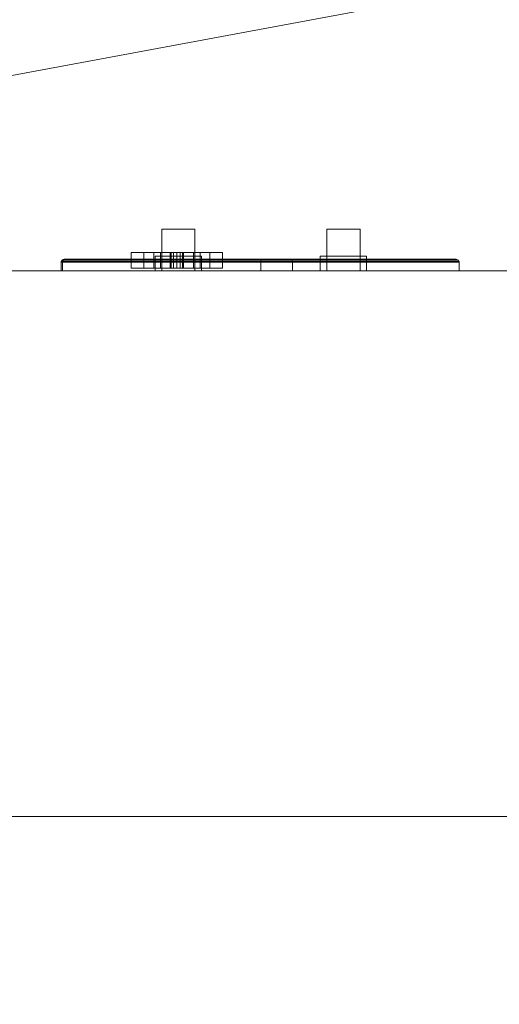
# Model space of a CAD drawing. Header units: inches. Extents: x -263 to 528, y -1 to 602.
# Tile 238 of 256: x -214.63 to -208.92, y 370.26 to 381.99. Entities that reach past the tile are written whole.
import ezdxf

# ---------------------------------------------------------------- set-up
doc = ezdxf.new("R2010")
doc.units = ezdxf.units.IN
doc.header["$MEASUREMENT"] = 0
for name, color, linetype in [('Twindo - Electrical', 7, 'Continuous'), ('Twindo - Fixtures', 7, 'Continuous'), ('Twindo - Slabs', 7, 'Continuous'), ('Twindo - Walls', 7, 'Continuous')]:
    doc.layers.add(name, color=color, linetype=linetype)

# ---------------------------------------------------------------- blocks, each defined once
blk = doc.blocks.new('Wall_16BC41D2-3560-4123-9DBF-53BCCBC1E479', base_point=(-249.5, 387))
at = {"layer": 'Twindo - Walls', "lineweight": 0}
mesh = blk.add_polyface(dxfattribs=at)
corners = [(-262.25, 387, 101), (-208.437, 387, 101), (-208.437, 387), (-192, 387), (-192, 387, -6), (-262.25, 387, -6), (-192, 382.5, 101), (-208.437, 382.5, 101), (-262.25, 372.5, 101), (-192, 372.5, 101), (-208.437, 382.5), (-192, 382.5), (-192, 372.5, -6), (-262.25, 372.5, -6)]
mesh.append_faces([[corners[k] for k in face] for face in [(10, 2, 1, 7), (10, 11, 3, 2), (13, 5, 4, 12), (5, 13, 8, 0), (10, 7, 6, 11), (8, 13, 12, 9)]], dxfattribs={"color": 254})
mesh.append_faces([[corners[k] for k in face] for face in [(4, 2, 3)]], dxfattribs={"vtx0": -1, "color": 254})
mesh.append_faces([[corners[k] for k in face] for face in [(5, 2, 4), (9, 7, 8), (4, 11, 12), (12, 11, 9)]], dxfattribs={"vtx0": -1, "vtx1": -1, "color": 254})
mesh.append_faces([[corners[k] for k in face] for face in [(7, 0, 8)]], dxfattribs={"vtx0": -1, "vtx2": -1, "color": 254})
mesh.append_faces([[corners[k] for k in face] for face in [(6, 7, 9)]], dxfattribs={"vtx1": -1, "color": 254})
mesh.append_faces([[corners[k] for k in face] for face in [(5, 0, 2)]], dxfattribs={"vtx1": -1, "vtx2": -1, "color": 254})
mesh.append_faces([[corners[k] for k in face] for face in [(0, 1, 2), (7, 1, 0), (11, 6, 9), (4, 3, 11)]], dxfattribs={"vtx2": -1, "color": 254})
blk = doc.blocks.new('Slab_D0BD3B49-249D-4DA8-80D4-D821BCE50D6B', base_point=(-249.5, 387))
at = {"layer": 'Twindo - Slabs', "lineweight": 0}
mesh = blk.add_polyface(dxfattribs=at)
corners = [(-192, 387), (-249.5, 387), (-249.5, 387, -6), (-192, 387, -6), (-89.75, 579.5), (-249.5, 579.5), (-192, 134.5), (-132, 134.5), (-132, 124.5), (10, 124.5), (10, 13.75), (161.5, 13.75), (161.5, 6.5), (252, 6.5), (252, 14), (415.5, 14), (415.5, 322.5), (222.5, 322.5), (222.5, 357.5), (-4, 357.5), (-4, 413), (101.5, 413), (101.5, 553.5), (-89.75, 553.5), (-249.5, 579.5, -6), (-192, 134.5, -6), (-89.75, 579.5, -6), (-89.75, 553.5, -6), (101.5, 553.5, -6), (101.5, 413, -6), (-4, 413, -6), (-4, 357.5, -6), (222.5, 357.5, -6), (222.5, 322.5, -6), (415.5, 322.5, -6), (415.5, 14, -6), (252, 14, -6), (252, 6.5, -6), (161.5, 6.5, -6), (161.5, 13.75, -6), (10, 13.75, -6), (10, 124.5, -6), (-132, 124.5, -6), (-132, 134.5, -6)]
mesh.append_faces([[corners[k] for k in face] for face in [(0, 1, 2, 3), (1, 5, 24, 2), (6, 0, 3, 25), (5, 4, 26, 24), (7, 6, 25, 43), (8, 7, 43, 42), (9, 8, 42, 41), (10, 9, 41, 40), (11, 10, 40, 39), (12, 11, 39, 38), (13, 12, 38, 37), (14, 13, 37, 36), (15, 14, 36, 35), (16, 15, 35, 34), (17, 16, 34, 33), (18, 17, 33, 32), (19, 18, 32, 31), (20, 19, 31, 30), (21, 20, 30, 29), (22, 21, 29, 28), (23, 22, 28, 27), (4, 23, 27, 26)]], dxfattribs={"color": 254})
mesh.append_faces([[corners[k] for k in face] for face in [(22, 20, 21), (16, 14, 15)]], dxfattribs={"vtx0": -1, "color": 254})
mesh.append_faces([[corners[k] for k in face] for face in [(28, 30, 27), (34, 36, 33)]], dxfattribs={"vtx0": -1, "vtx1": -1, "color": 254})
mesh.append_faces([[corners[k] for k in face] for face in [(4, 0, 7), (19, 23, 8), (19, 9, 11), (43, 3, 26), (42, 27, 31), (39, 41, 31)]], dxfattribs={"vtx0": -1, "vtx1": -1, "vtx2": -1, "color": 254})
mesh.append_faces([[corners[k] for k in face] for face in [(23, 7, 8), (19, 8, 9), (17, 11, 12), (17, 12, 13), (17, 13, 14), (3, 24, 26), (43, 26, 27), (39, 31, 32), (39, 32, 33)]], dxfattribs={"vtx0": -1, "vtx2": -1, "color": 254})
mesh.append_faces([[corners[k] for k in face] for face in [(29, 30, 28), (35, 36, 34)]], dxfattribs={"vtx1": -1, "color": 254})
mesh.append_faces([[corners[k] for k in face] for face in [(4, 5, 0), (23, 4, 7), (19, 20, 23), (22, 23, 20), (18, 19, 11), (17, 18, 11), (16, 17, 14), (42, 43, 27), (30, 31, 27), (41, 42, 31), (38, 39, 33), (37, 38, 33), (36, 37, 33)]], dxfattribs={"vtx1": -1, "vtx2": -1, "color": 254})
mesh.append_faces([[corners[k] for k in face] for face in [(5, 1, 0), (0, 6, 7), (9, 10, 11), (3, 2, 24), (43, 25, 3), (39, 40, 41)]], dxfattribs={"vtx2": -1, "color": 254})
blk = doc.blocks.new('Slab_C16FED3F-F51D-4887-95C2-45D370958F54', base_point=(-255.75, 595))
at = {"layer": 'Twindo - Slabs', "lineweight": 0}
mesh = blk.add_polyface(dxfattribs=at)
corners = [(95.5, 568, 128), (95.5, 570, 128), (-75.75, 570, 128), (-75.75, 595, 128), (-255.75, 595, 128), (-255.75, 379, 128), (-198, 379, 128), (-198, 134.5, 128), (-136, 134.5, 128), (-136, 110.5, 128), (6.5, 110.5, 128), (6.5, 6.5, 128), (315.5, 6.5, 128), (315.5, 8, 128), (378.5, 8, 128), (378.5, 6.5, 128), (523, 6.5, 128), (523, 132.25, 128), (421.5, 132.25, 128), (421.5, 333, 128), (239, 333, 128), (239, 391.501, 128), (240, 391.501, 128), (240, 457, 128), (237, 457, 128), (237, 568, 128), (201, 127.5, 128), (201, 128.125, 128), (244.5, 128.125, 128), (244.5, 127.5, 128), (244.5, 15, 128), (161.5, 15, 128), (161.5, 146.5, 128), (200.935, 146.5, 128), (200.997, 146.5, 128), (200.997, 128.5, 128), (95.5, 568, 101), (95.5, 570, 101), (-75.75, 570, 101), (-75.75, 595, 101), (-255.75, 595, 101), (-255.75, 379, 101), (-198, 379, 101), (-198, 134.5, 101), (-136, 134.5, 101), (-136, 110.5, 101), (6.5, 110.5, 101), (6.5, 6.5, 101), (315.5, 6.5, 101), (315.5, 8, 101), (378.5, 8, 101), (378.5, 6.5, 101), (523, 6.5, 101), (523, 132.25, 101), (421.5, 132.25, 101), (421.5, 333, 101), (239, 333, 101), (239, 391.501, 101), (240, 391.501, 101), (240, 457, 101), (237, 457, 101), (237, 568, 101), (201, 127.5, 120), (201, 128, 120), (201, 128.125, 120), (244.5, 128.125, 120), (244.5, 128, 120), (244.5, 127.5, 120), (244.5, 127.5, 101), (244.5, 15, 101), (161.5, 15, 101), (161.5, 146.5, 101), (200.935, 146.5, 101), (200.997, 146.5, 101), (200.997, 128.5, 114.5), (201, 127.5, 101)]
mesh.append_faces([[corners[k] for k in face] for face in [(36, 37, 1, 0), (37, 38, 2, 1), (38, 39, 3, 2), (39, 40, 4, 3), (40, 41, 5, 4), (41, 42, 6, 5), (42, 43, 7, 6), (43, 44, 8, 7), (44, 45, 9, 8), (45, 46, 10, 9), (46, 47, 11, 10), (47, 48, 12, 11), (48, 49, 13, 12), (49, 50, 14, 13), (50, 51, 15, 14), (51, 52, 16, 15), (52, 53, 17, 16), (53, 54, 18, 17), (54, 55, 19, 18), (55, 56, 20, 19), (56, 57, 21, 20), (57, 58, 22, 21), (58, 59, 23, 22), (59, 60, 24, 23), (60, 61, 25, 24), (61, 36, 0, 25), (28, 27, 64, 65), (69, 70, 31, 30), (70, 71, 32, 31), (33, 32, 71, 72), (33, 72, 73, 34), (34, 73, 74, 35), (62, 67, 66, 63), (65, 64, 63, 66), (67, 62, 75, 68), (72, 74, 73)]], dxfattribs={"color": 254})
mesh.append_faces([[corners[k] for k in face] for face in [(23, 21, 22), (27, 63, 64), (29, 66, 67), (29, 69, 30), (75, 74, 72), (52, 54, 53)]], dxfattribs={"vtx0": -1, "color": 254})
mesh.append_faces([[corners[k] for k in face] for face in [(16, 18, 15), (59, 57, 60)]], dxfattribs={"vtx0": -1, "vtx1": -1, "color": 254})
mesh.append_faces([[corners[k] for k in face] for face in [(3, 6, 8), (31, 0, 11), (0, 32, 34), (24, 34, 27), (20, 24, 27), (28, 30, 12), (20, 28, 13), (75, 26, 74), (44, 42, 39), (47, 36, 70), (75, 60, 56), (49, 68, 56)]], dxfattribs={"vtx0": -1, "vtx1": -1, "vtx2": -1, "color": 254})
mesh.append_faces([[corners[k] for k in face] for face in [(2, 8, 9), (2, 9, 10), (0, 10, 11), (20, 27, 28), (30, 11, 12), (28, 12, 13), (20, 13, 14), (18, 14, 15), (42, 40, 39), (44, 39, 38), (46, 38, 37), (46, 37, 36), (72, 36, 61), (75, 61, 60), (47, 70, 69), (49, 69, 68), (50, 56, 55), (50, 55, 54)]], dxfattribs={"vtx0": -1, "vtx2": -1, "color": 254})
mesh.append_faces([[corners[k] for k in face] for face in [(17, 18, 16), (58, 57, 59)]], dxfattribs={"vtx1": -1, "color": 254})
mesh.append_faces([[corners[k] for k in face] for face in [(3, 4, 6), (2, 3, 8), (1, 2, 10), (0, 1, 10), (31, 32, 0), (25, 0, 34), (24, 25, 34), (20, 21, 24), (23, 24, 21), (30, 31, 11), (19, 20, 14), (18, 19, 14), (45, 44, 38), (46, 45, 38), (47, 46, 36), (71, 70, 36), (72, 71, 36), (75, 72, 61), (57, 56, 60), (68, 75, 56), (48, 47, 69), (49, 48, 69), (50, 49, 56), (51, 50, 54), (52, 51, 54)]], dxfattribs={"vtx1": -1, "vtx2": -1, "color": 254})
mesh.append_faces([[corners[k] for k in face] for face in [(4, 5, 6), (6, 7, 8), (26, 35, 74), (42, 41, 40), (44, 43, 42)]], dxfattribs={"vtx2": -1, "color": 254})
mesh.append_faces([[corners[k] for k in face] for face in [(27, 26, 62, 63), (29, 28, 65, 66), (29, 67, 68, 69)]], dxfattribs={"vtx3": -1, "color": 254})
blk = doc.blocks.new('Slab_C344388F-6E50-4F51-87E6-74C99ED75FC3', base_point=(-255.75, 595))
at = {"layer": 'Twindo - Fixtures', "lineweight": 0}
mesh = blk.add_polyface(dxfattribs=at)
corners = [(-255.75, 595, 254), (-255.75, 595, 248), (-255.75, 379, 248), (-255.75, 379, 254), (-75.75, 595, 254), (-75.75, 595, 248), (-75.75, 379, 248), (-218.75, 416, 248), (-112.75, 416, 248), (-112.75, 558, 248), (-218.75, 558, 248), (-75.75, 379, 254), (-112.75, 558, 254), (-112.75, 416, 254), (-218.75, 416, 254), (-218.75, 558, 254)]
mesh.append_faces([[corners[k] for k in face] for face in [(0, 1, 2, 3), (4, 5, 1, 0), (3, 2, 6, 11), (11, 6, 5, 4), (13, 8, 7, 14), (12, 9, 8, 13), (15, 10, 9, 12), (14, 7, 10, 15)]], dxfattribs={"color": 254})
mesh.append_faces([[corners[k] for k in face] for face in [(6, 8, 5), (5, 9, 1), (4, 12, 11), (11, 13, 3)]], dxfattribs={"vtx0": -1, "vtx1": -1, "color": 254})
mesh.append_faces([[corners[k] for k in face] for face in [(10, 2, 1), (2, 7, 8), (5, 8, 9), (14, 0, 3), (0, 15, 12), (11, 12, 13)]], dxfattribs={"vtx0": -1, "vtx2": -1, "color": 254})
mesh.append_faces([[corners[k] for k in face] for face in [(10, 7, 2), (9, 10, 1), (6, 2, 8), (14, 15, 0), (13, 14, 3), (4, 0, 12)]], dxfattribs={"vtx1": -1, "vtx2": -1, "color": 254})
blk = doc.blocks.new('Object_CC68BBDB-9BFF-4665-A406-1F0A844B87FE')
at = {"layer": 'Twindo - Electrical', "lineweight": 0}
mesh = blk.add_polyface(dxfattribs=at)
corners = [(-213.149, 379.034, 138.317), (-213.299, 379.034, 138.789), (-213.299, 379.217, 138.789), (-213.149, 379.217, 138.317), (-213.149, 379.034, 139.262), (-213.149, 379.217, 139.262), (-212.362, 379.034, 139.262), (-212.362, 379.217, 139.262), (-212.212, 379.034, 138.789), (-212.212, 379.217, 138.789), (-212.362, 379.034, 138.317), (-212.362, 379.217, 138.317), (-212.558, 379.034, 138.789), (-212.48, 379.034, 138.789), (-212.48, 379.217, 138.789), (-212.558, 379.217, 138.789), (-212.48, 379.034, 139.026), (-212.48, 379.217, 139.026), (-212.558, 379.034, 139.026), (-212.558, 379.217, 139.026), (-212.952, 379.034, 138.789), (-212.952, 379.034, 139.026), (-212.952, 379.217, 139.026), (-212.952, 379.217, 138.789), (-213.031, 379.034, 139.026), (-213.031, 379.217, 139.026), (-213.031, 379.034, 138.789), (-213.031, 379.217, 138.789), (-212.677, 379.034, 138.396), (-212.677, 379.034, 138.474), (-212.677, 379.217, 138.474), (-212.677, 379.217, 138.396), (-212.687, 379.034, 138.514), (-212.687, 379.217, 138.514), (-212.716, 379.034, 138.543), (-212.716, 379.217, 138.543), (-212.755, 379.034, 138.553), (-212.755, 379.217, 138.553), (-212.795, 379.034, 138.543), (-212.795, 379.217, 138.543), (-212.824, 379.034, 138.514), (-212.824, 379.217, 138.514), (-212.834, 379.034, 138.474), (-212.834, 379.217, 138.474), (-212.834, 379.034, 138.396), (-212.834, 379.217, 138.396)]
mesh.append_faces([[corners[k] for k in face] for face in [(0, 1, 2, 3), (1, 4, 5, 2), (4, 6, 7, 5), (6, 8, 9, 7), (8, 10, 11, 9), (10, 0, 3, 11), (12, 13, 14, 15), (13, 16, 17, 14), (16, 18, 19, 17), (18, 12, 15, 19), (20, 21, 22, 23), (21, 24, 25, 22), (24, 26, 27, 25), (26, 20, 23, 27), (28, 29, 30, 31), (29, 32, 33, 30), (32, 34, 35, 33), (34, 36, 37, 35), (36, 38, 39, 37), (38, 40, 41, 39), (40, 42, 43, 41), (42, 44, 45, 43), (44, 28, 31, 45)]], dxfattribs={"color": 7})
mesh.append_faces([[corners[k] for k in face] for face in [(10, 28, 0), (0, 44, 1), (3, 45, 11), (11, 31, 9)]], dxfattribs={"vtx0": -1, "vtx1": -1, "color": 7})
mesh.append_faces([[corners[k] for k in face] for face in [(24, 18, 4), (8, 1, 36), (17, 22, 7), (2, 9, 37)]], dxfattribs={"vtx0": -1, "vtx1": -1, "vtx2": -1, "color": 7})
mesh.append_faces([[corners[k] for k in face] for face in [(18, 6, 4), (8, 16, 13), (12, 21, 20), (26, 4, 1), (8, 36, 34), (8, 34, 32), (8, 32, 29), (8, 29, 28), (0, 28, 44), (22, 5, 7), (2, 25, 27), (23, 19, 15), (14, 7, 9), (2, 37, 39), (2, 39, 41), (2, 41, 43), (2, 43, 45), (11, 45, 31)]], dxfattribs={"vtx0": -1, "vtx2": -1, "color": 7})
mesh.append_faces([[corners[k] for k in face] for face in [(18, 16, 6), (8, 6, 16), (12, 18, 21), (26, 24, 4), (38, 36, 1), (40, 38, 1), (42, 40, 1), (44, 42, 1), (10, 8, 28), (22, 25, 5), (2, 5, 25), (23, 22, 19), (14, 17, 7), (35, 37, 9), (33, 35, 9), (30, 33, 9), (31, 30, 9), (3, 2, 45)]], dxfattribs={"vtx1": -1, "vtx2": -1, "color": 7})
mesh = blk.add_polyface(dxfattribs=at)
corners = [(-213.149, 379.034, 139.734), (-213.299, 379.034, 140.207), (-213.299, 379.217, 140.207), (-213.149, 379.217, 139.734), (-213.149, 379.034, 140.679), (-213.149, 379.217, 140.679), (-212.362, 379.034, 140.679), (-212.362, 379.217, 140.679), (-212.212, 379.034, 140.207), (-212.212, 379.217, 140.207), (-212.362, 379.034, 139.734), (-212.362, 379.217, 139.734), (-212.558, 379.034, 140.207), (-212.48, 379.034, 140.207), (-212.48, 379.217, 140.207), (-212.558, 379.217, 140.207), (-212.48, 379.034, 140.443), (-212.48, 379.217, 140.443), (-212.558, 379.034, 140.443), (-212.558, 379.217, 140.443), (-212.952, 379.034, 140.207), (-212.952, 379.034, 140.443), (-212.952, 379.217, 140.443), (-212.952, 379.217, 140.207), (-213.031, 379.034, 140.443), (-213.031, 379.217, 140.443), (-213.031, 379.034, 140.207), (-213.031, 379.217, 140.207), (-212.677, 379.034, 139.813), (-212.677, 379.034, 139.892), (-212.677, 379.217, 139.892), (-212.677, 379.217, 139.813), (-212.687, 379.034, 139.931), (-212.687, 379.217, 139.931), (-212.716, 379.034, 139.96), (-212.716, 379.217, 139.96), (-212.755, 379.034, 139.97), (-212.755, 379.217, 139.97), (-212.795, 379.034, 139.96), (-212.795, 379.217, 139.96), (-212.824, 379.034, 139.931), (-212.824, 379.217, 139.931), (-212.834, 379.034, 139.892), (-212.834, 379.217, 139.892), (-212.834, 379.034, 139.813), (-212.834, 379.217, 139.813)]
mesh.append_faces([[corners[k] for k in face] for face in [(0, 1, 2, 3), (1, 4, 5, 2), (4, 6, 7, 5), (6, 8, 9, 7), (8, 10, 11, 9), (10, 0, 3, 11), (12, 13, 14, 15), (13, 16, 17, 14), (16, 18, 19, 17), (18, 12, 15, 19), (20, 21, 22, 23), (21, 24, 25, 22), (24, 26, 27, 25), (26, 20, 23, 27), (28, 29, 30, 31), (29, 32, 33, 30), (32, 34, 35, 33), (34, 36, 37, 35), (36, 38, 39, 37), (38, 40, 41, 39), (40, 42, 43, 41), (42, 44, 45, 43), (44, 28, 31, 45)]], dxfattribs={"color": 7})
mesh.append_faces([[corners[k] for k in face] for face in [(10, 28, 0), (0, 44, 1), (3, 45, 11), (11, 31, 9)]], dxfattribs={"vtx0": -1, "vtx1": -1, "color": 7})
mesh.append_faces([[corners[k] for k in face] for face in [(24, 18, 4), (8, 1, 36), (17, 22, 7), (2, 9, 37)]], dxfattribs={"vtx0": -1, "vtx1": -1, "vtx2": -1, "color": 7})
mesh.append_faces([[corners[k] for k in face] for face in [(18, 6, 4), (8, 16, 13), (12, 21, 20), (26, 4, 1), (8, 36, 34), (8, 34, 32), (8, 32, 29), (8, 29, 28), (0, 28, 44), (22, 5, 7), (2, 25, 27), (23, 19, 15), (14, 7, 9), (2, 37, 39), (2, 39, 41), (2, 41, 43), (2, 43, 45), (11, 45, 31)]], dxfattribs={"vtx0": -1, "vtx2": -1, "color": 7})
mesh.append_faces([[corners[k] for k in face] for face in [(18, 16, 6), (8, 6, 16), (12, 18, 21), (26, 24, 4), (38, 36, 1), (40, 38, 1), (42, 40, 1), (44, 42, 1), (10, 8, 28), (22, 25, 5), (2, 5, 25), (23, 22, 19), (14, 17, 7), (35, 37, 9), (33, 35, 9), (30, 33, 9), (31, 30, 9), (3, 2, 45)]], dxfattribs={"vtx1": -1, "vtx2": -1, "color": 7})
mesh = blk.add_polyface(dxfattribs=at)
corners = [(-211.412, 379.138, 137.17), (-214.099, 379.138, 137.17), (-214.099, 379.138, 141.826), (-211.412, 379.138, 141.826), (-213.149, 379.138, 138.317), (-212.362, 379.138, 138.317), (-212.212, 379.138, 138.789), (-212.362, 379.138, 139.262), (-213.149, 379.138, 139.262), (-213.299, 379.138, 138.789), (-212.362, 379.138, 140.679), (-213.149, 379.138, 140.679), (-213.299, 379.138, 140.207), (-213.149, 379.138, 139.734), (-212.362, 379.138, 139.734), (-212.212, 379.138, 140.207), (-211.403, 379.137, 137.161), (-214.108, 379.137, 137.161), (-214.108, 379.137, 141.835), (-211.403, 379.137, 141.835), (-213.149, 379.034, 138.317), (-212.362, 379.034, 138.317), (-212.212, 379.034, 138.789), (-212.362, 379.034, 139.262), (-213.149, 379.034, 139.262), (-213.299, 379.034, 138.789), (-212.362, 379.034, 140.679), (-213.149, 379.034, 140.679), (-213.299, 379.034, 140.207), (-213.149, 379.034, 139.734), (-212.362, 379.034, 139.734), (-212.212, 379.034, 140.207), (-211.387, 379.128, 137.146), (-214.123, 379.128, 137.146), (-214.123, 379.128, 141.85), (-211.387, 379.128, 141.85), (-211.379, 379.112, 137.137), (-214.132, 379.112, 137.137), (-214.132, 379.112, 141.859), (-211.379, 379.112, 141.859), (-211.377, 379.103, 137.136), (-214.133, 379.103, 137.136), (-214.133, 379.103, 141.86), (-211.377, 379.103, 141.86), (-211.377, 379, 137.136), (-214.133, 379, 137.136), (-214.133, 379, 141.86), (-211.377, 379, 141.86)]
mesh.append_faces([[corners[k] for k in face] for face in [(1, 0, 16, 17), (2, 1, 17, 18), (3, 2, 18, 19), (0, 3, 19, 16), (4, 20, 21, 5), (5, 21, 22, 6), (6, 22, 23, 7), (7, 23, 24, 8), (8, 24, 25, 9), (9, 25, 20, 4), (11, 10, 26, 27), (12, 11, 27, 28), (13, 12, 28, 29), (14, 13, 29, 30), (15, 14, 30, 31), (10, 15, 31, 26), (17, 16, 32, 33), (18, 17, 33, 34), (19, 18, 34, 35), (16, 19, 35, 32), (33, 32, 36, 37), (34, 33, 37, 38), (35, 34, 38, 39), (32, 35, 39, 36), (37, 36, 40, 41), (38, 37, 41, 42), (39, 38, 42, 43), (36, 39, 43, 40), (41, 40, 44, 45), (42, 41, 45, 46), (43, 42, 46, 47), (40, 43, 47, 44), (46, 45, 44, 47)]], dxfattribs={"color": 7})
mesh.append_faces([[corners[k] for k in face] for face in [(22, 25, 24, 23), (28, 31, 30, 29)]], dxfattribs={"vtx0": -1, "color": 7})
mesh.append_faces([[corners[k] for k in face] for face in [(1, 4, 0), (0, 6, 3)]], dxfattribs={"vtx0": -1, "vtx1": -1, "color": 7})
mesh.append_faces([[corners[k] for k in face] for face in [(2, 13, 8), (7, 14, 3)]], dxfattribs={"vtx0": -1, "vtx1": -1, "vtx2": -1, "color": 7})
mesh.append_faces([[corners[k] for k in face] for face in [(10, 2, 3), (2, 11, 12), (2, 12, 13), (7, 13, 14), (2, 8, 9), (1, 9, 4), (0, 4, 5), (0, 5, 6)]], dxfattribs={"vtx0": -1, "vtx2": -1, "color": 7})
mesh.append_faces([[corners[k] for k in face] for face in [(10, 11, 2), (15, 10, 3), (14, 15, 3), (7, 8, 13), (6, 7, 3), (1, 2, 9)]], dxfattribs={"vtx1": -1, "vtx2": -1, "color": 7})
mesh.append_faces([[corners[k] for k in face] for face in [(22, 21, 20, 25), (28, 27, 26, 31)]], dxfattribs={"vtx3": -1, "color": 7})
blk = doc.blocks.new('Wall_10707441-C6F7-48A5-96F5-1EFC3E3A3293', base_point=(-198, 379))
at = {"layer": 'Twindo - Walls', "lineweight": 0}
mesh = blk.add_polyface(dxfattribs=at)
corners = [(-255.75, 372.5, 101), (-198, 372.5, 101), (-198, 372.5, 254), (-255.75, 372.5, 254), (-252.75, 372.5, 128), (-252.75, 372.5, 224), (-216.75, 372.5, 224), (-216.75, 372.5, 128), (-255.75, 379, 101), (-198, 379, 101), (-198, 379, 254), (-255.75, 379, 254), (-252.75, 379, 128), (-252.75, 379, 224), (-216.75, 379, 224), (-216.75, 379, 128)]
mesh.append_faces([[corners[k] for k in face] for face in [(8, 9, 1, 0), (10, 2, 1, 9), (3, 2, 10, 11), (11, 8, 0, 3), (12, 13, 5, 4), (13, 14, 6, 5), (14, 15, 7, 6), (15, 12, 4, 7)]], dxfattribs={"color": 254})
mesh.append_faces([[corners[k] for k in face] for face in [(1, 7, 0), (0, 4, 3), (8, 12, 9), (9, 15, 10)]], dxfattribs={"vtx0": -1, "vtx1": -1, "color": 254})
mesh.append_faces([[corners[k] for k in face] for face in [(5, 2, 3), (2, 6, 7), (0, 7, 4), (14, 11, 10), (11, 13, 12), (9, 12, 15)]], dxfattribs={"vtx0": -1, "vtx2": -1, "color": 254})
mesh.append_faces([[corners[k] for k in face] for face in [(5, 6, 2), (4, 5, 3), (1, 2, 7), (14, 13, 11), (15, 14, 10), (8, 11, 12)]], dxfattribs={"vtx1": -1, "vtx2": -1, "color": 254})
blk = doc.blocks.new('Object_0884A75C-427B-4DC4-8ED1-4DD801CF8067')
at = {"layer": 'Twindo - Electrical', "lineweight": 0}
mesh = blk.add_polyface(dxfattribs=at)
corners = [(-212.543, 379, 171.409), (-212.543, 379, 172.591), (-212.936, 379, 172.591), (-212.936, 379, 171.409), (-212.543, 379.103, 172.591), (-212.936, 379.103, 172.591), (-212.543, 379.103, 172.472), (-212.936, 379.103, 172.472), (-212.543, 379.497, 172.472), (-212.936, 379.497, 172.472), (-212.543, 379.497, 172.157), (-212.936, 379.497, 172.157), (-212.543, 379.103, 172.157), (-212.936, 379.103, 172.157), (-212.543, 379.103, 171.409), (-212.936, 379.103, 171.409), (-212.464, 379, 171.331), (-213.015, 379, 171.331), (-213.015, 379.177, 171.331), (-212.464, 379.177, 171.331), (-213.015, 379, 172.669), (-213.015, 379.177, 172.669), (-212.464, 379, 172.669), (-212.464, 379.177, 172.669), (-212.543, 379, 171.409), (-212.543, 379, 172.591), (-212.543, 379.177, 172.591), (-212.543, 379.177, 171.409), (-212.936, 379, 172.591), (-212.936, 379.177, 172.591), (-212.936, 379, 171.409), (-212.936, 379.177, 171.409)]
mesh.append_faces([[corners[k] for k in face] for face in [(0, 1, 2, 3), (1, 4, 5, 2), (4, 6, 7, 5), (6, 8, 9, 7), (8, 10, 11, 9), (10, 12, 13, 11), (12, 14, 15, 13), (14, 0, 3, 15), (16, 17, 18, 19), (17, 20, 21, 18), (20, 22, 23, 21), (22, 16, 19, 23), (24, 25, 26, 27), (25, 28, 29, 26), (28, 30, 31, 29), (30, 24, 27, 31)]], dxfattribs={"color": 7})
mesh.append_faces([[corners[k] for k in face] for face in [(3, 13, 15)]], dxfattribs={"vtx0": -1, "color": 7})
mesh.append_faces([[corners[k] for k in face] for face in [(0, 12, 1), (16, 24, 17), (17, 30, 20), (18, 31, 19), (19, 27, 23)]], dxfattribs={"vtx0": -1, "vtx1": -1, "color": 7})
mesh.append_faces([[corners[k] for k in face] for face in [(12, 6, 1), (2, 7, 13)]], dxfattribs={"vtx0": -1, "vtx1": -1, "vtx2": -1, "color": 7})
mesh.append_faces([[corners[k] for k in face] for face in [(7, 11, 13), (28, 22, 20), (22, 25, 24), (17, 24, 30), (26, 21, 23), (21, 29, 31), (19, 31, 27)]], dxfattribs={"vtx0": -1, "vtx2": -1, "color": 7})
mesh.append_faces([[corners[k] for k in face] for face in [(14, 12, 0)]], dxfattribs={"vtx1": -1, "color": 7})
mesh.append_faces([[corners[k] for k in face] for face in [(12, 10, 6), (3, 2, 13), (28, 25, 22), (30, 28, 20), (16, 22, 24), (26, 29, 21), (27, 26, 23), (18, 21, 31)]], dxfattribs={"vtx1": -1, "vtx2": -1, "color": 7})
mesh.append_faces([[corners[k] for k in face] for face in [(6, 4, 1), (10, 8, 6), (2, 5, 7), (7, 9, 11)]], dxfattribs={"vtx2": -1, "color": 7})
mesh = blk.add_polyface(dxfattribs=at)
corners = [(-210.574, 379, 171.409), (-210.574, 379, 172.591), (-210.968, 379, 172.591), (-210.968, 379, 171.409), (-210.574, 379.103, 172.591), (-210.968, 379.103, 172.591), (-210.574, 379.103, 172.472), (-210.968, 379.103, 172.472), (-210.574, 379.497, 172.472), (-210.968, 379.497, 172.472), (-210.574, 379.497, 172.157), (-210.968, 379.497, 172.157), (-210.574, 379.103, 172.157), (-210.968, 379.103, 172.157), (-210.574, 379.103, 171.409), (-210.968, 379.103, 171.409), (-210.495, 379, 171.331), (-211.047, 379, 171.331), (-211.047, 379.177, 171.331), (-210.495, 379.177, 171.331), (-211.047, 379, 172.669), (-211.047, 379.177, 172.669), (-210.495, 379, 172.669), (-210.495, 379.177, 172.669), (-210.574, 379, 171.409), (-210.574, 379, 172.591), (-210.574, 379.177, 172.591), (-210.574, 379.177, 171.409), (-210.968, 379, 172.591), (-210.968, 379.177, 172.591), (-210.968, 379, 171.409), (-210.968, 379.177, 171.409)]
mesh.append_faces([[corners[k] for k in face] for face in [(0, 1, 2, 3), (1, 4, 5, 2), (4, 6, 7, 5), (6, 8, 9, 7), (8, 10, 11, 9), (10, 12, 13, 11), (12, 14, 15, 13), (14, 0, 3, 15), (16, 17, 18, 19), (17, 20, 21, 18), (20, 22, 23, 21), (22, 16, 19, 23), (24, 25, 26, 27), (25, 28, 29, 26), (28, 30, 31, 29), (30, 24, 27, 31)]], dxfattribs={"color": 7})
mesh.append_faces([[corners[k] for k in face] for face in [(3, 13, 15)]], dxfattribs={"vtx0": -1, "color": 7})
mesh.append_faces([[corners[k] for k in face] for face in [(0, 12, 1), (16, 24, 17), (17, 30, 20), (18, 31, 19), (19, 27, 23)]], dxfattribs={"vtx0": -1, "vtx1": -1, "color": 7})
mesh.append_faces([[corners[k] for k in face] for face in [(12, 6, 1), (2, 7, 13)]], dxfattribs={"vtx0": -1, "vtx1": -1, "vtx2": -1, "color": 7})
mesh.append_faces([[corners[k] for k in face] for face in [(7, 11, 13), (28, 22, 20), (22, 25, 24), (17, 24, 30), (26, 21, 23), (21, 29, 31), (19, 31, 27)]], dxfattribs={"vtx0": -1, "vtx2": -1, "color": 7})
mesh.append_faces([[corners[k] for k in face] for face in [(14, 12, 0)]], dxfattribs={"vtx1": -1, "color": 7})
mesh.append_faces([[corners[k] for k in face] for face in [(12, 10, 6), (3, 2, 13), (28, 25, 22), (30, 28, 20), (16, 22, 24), (26, 29, 21), (27, 26, 23), (18, 21, 31)]], dxfattribs={"vtx1": -1, "vtx2": -1, "color": 7})
mesh.append_faces([[corners[k] for k in face] for face in [(6, 4, 1), (10, 8, 6), (2, 5, 7), (7, 9, 11)]], dxfattribs={"vtx2": -1, "color": 7})
mesh = blk.add_polyface(dxfattribs=at)
corners = [(-211.755, 379, 169.638), (-211.755, 379, 174.362), (-214.118, 379, 174.362), (-214.118, 379, 169.638), (-213.015, 379, 171.331), (-213.015, 379, 172.669), (-212.464, 379, 172.669), (-212.464, 379, 171.331), (-211.755, 379.103, 174.362), (-211.755, 379.103, 169.638), (-211.755, 379.112, 169.639), (-211.755, 379.128, 169.648), (-211.755, 379.137, 169.663), (-211.755, 379.138, 169.672), (-211.755, 379.138, 174.328), (-211.755, 379.137, 174.337), (-211.755, 379.128, 174.352), (-211.755, 379.112, 174.361), (-214.118, 379.103, 174.362), (-214.118, 379.103, 169.638), (-213.015, 379.138, 171.331), (-213.015, 379.138, 172.669), (-212.464, 379.138, 172.669), (-212.464, 379.138, 171.331), (-214.116, 379.112, 169.639), (-214.107, 379.128, 169.648), (-214.092, 379.137, 169.663), (-214.083, 379.138, 169.672), (-214.083, 379.138, 174.328), (-214.092, 379.137, 174.337), (-214.107, 379.128, 174.352), (-214.116, 379.112, 174.361)]
mesh.append_faces([[corners[k] for k in face] for face in [(1, 8, 18, 2), (18, 19, 3, 2), (9, 0, 3, 19), (4, 20, 21, 5), (5, 21, 22, 6), (6, 22, 23, 7), (7, 23, 20, 4), (10, 9, 19, 24), (11, 10, 24, 25), (12, 11, 25, 26), (13, 12, 26, 27), (15, 14, 28, 29), (16, 15, 29, 30), (17, 16, 30, 31), (8, 17, 31, 18), (31, 24, 19, 18), (30, 25, 24, 31), (29, 26, 25, 30), (28, 27, 26, 29)]], dxfattribs={"color": 7})
mesh.append_faces([[corners[k] for k in face] for face in [(8, 15, 16, 17)]], dxfattribs={"vtx0": -1, "color": 7})
mesh.append_faces([[corners[k] for k in face] for face in [(0, 7, 3), (3, 4, 2), (27, 20, 13), (13, 23, 14)]], dxfattribs={"vtx0": -1, "vtx1": -1, "color": 7})
mesh.append_faces([[corners[k] for k in face] for face in [(5, 1, 2), (1, 6, 7), (3, 7, 4), (22, 28, 14), (28, 21, 20), (13, 20, 23)]], dxfattribs={"vtx0": -1, "vtx2": -1, "color": 7})
mesh.append_faces([[corners[k] for k in face] for face in [(8, 9, 10, 11), (8, 11, 12, 13), (8, 13, 14, 15)]], dxfattribs={"vtx0": -1, "vtx3": -1, "color": 7})
mesh.append_faces([[corners[k] for k in face] for face in [(5, 6, 1), (4, 5, 2), (0, 1, 7), (22, 21, 28), (23, 22, 14), (27, 28, 20)]], dxfattribs={"vtx1": -1, "vtx2": -1, "color": 7})
mesh.append_faces([[corners[k] for k in face] for face in [(8, 1, 0, 9)]], dxfattribs={"vtx3": -1, "color": 7})
mesh = blk.add_polyface(dxfattribs=at)
corners = [(-211.755, 379.103, 174.362), (-211.755, 379, 174.362), (-209.393, 379, 174.362), (-209.393, 379.103, 174.362), (-211.755, 379, 169.638), (-211.755, 379.112, 174.361), (-211.755, 379.128, 174.352), (-211.755, 379.137, 174.337), (-211.755, 379.138, 174.328), (-211.755, 379.138, 169.672), (-211.755, 379.137, 169.663), (-211.755, 379.128, 169.648), (-211.755, 379.112, 169.639), (-211.755, 379.103, 169.638), (-209.393, 379, 169.638), (-211.047, 379, 171.331), (-211.047, 379, 172.669), (-210.495, 379, 172.669), (-210.495, 379, 171.331), (-209.393, 379.103, 169.638), (-209.394, 379.112, 174.361), (-209.403, 379.128, 174.352), (-209.419, 379.137, 174.337), (-209.428, 379.138, 174.328), (-209.428, 379.138, 169.672), (-210.495, 379.138, 172.669), (-211.047, 379.138, 172.669), (-211.047, 379.138, 171.331), (-210.495, 379.138, 171.331), (-209.419, 379.137, 169.663), (-209.403, 379.128, 169.648), (-209.394, 379.112, 169.639)]
mesh.append_faces([[corners[k] for k in face] for face in [(0, 1, 2, 3), (19, 3, 2, 14), (5, 0, 3, 20), (6, 5, 20, 21), (7, 6, 21, 22), (8, 7, 22, 23), (10, 9, 24, 29), (11, 10, 29, 30), (12, 11, 30, 31), (13, 12, 31, 19), (4, 13, 19, 14), (15, 27, 26, 16), (16, 26, 25, 17), (17, 25, 28, 18), (18, 28, 27, 15), (31, 20, 3, 19), (30, 21, 20, 31), (29, 22, 21, 30), (24, 23, 22, 29)]], dxfattribs={"color": 7})
mesh.append_faces([[corners[k] for k in face] for face in [(4, 11, 12, 13)]], dxfattribs={"vtx0": -1, "color": 7})
mesh.append_faces([[corners[k] for k in face] for face in [(14, 18, 4), (4, 15, 1), (9, 27, 24), (24, 28, 23)]], dxfattribs={"vtx0": -1, "vtx1": -1, "color": 7})
mesh.append_faces([[corners[k] for k in face] for face in [(16, 2, 1), (2, 17, 18), (4, 18, 15), (25, 8, 23), (8, 26, 27), (24, 27, 28)]], dxfattribs={"vtx0": -1, "vtx2": -1, "color": 7})
mesh.append_faces([[corners[k] for k in face] for face in [(4, 5, 6, 7), (4, 7, 8, 9), (4, 9, 10, 11)]], dxfattribs={"vtx0": -1, "vtx3": -1, "color": 7})
mesh.append_faces([[corners[k] for k in face] for face in [(16, 17, 2), (15, 16, 1), (14, 2, 18), (25, 26, 8), (28, 25, 23), (9, 8, 27)]], dxfattribs={"vtx1": -1, "vtx2": -1, "color": 7})
mesh.append_faces([[corners[k] for k in face] for face in [(4, 1, 0, 5)]], dxfattribs={"vtx3": -1, "color": 7})

msp = doc.modelspace()

# ---------------------------------------------------------------- block references
at = {"layer": 'Twindo - Electrical', "color": 36, "linetype": 'Continuous', "lineweight": 18, "true_color": 0x783c00}
for name in ['Object_0884A75C-427B-4DC4-8ED1-4DD801CF8067', 'Object_CC68BBDB-9BFF-4665-A406-1F0A844B87FE']:
    msp.add_blockref(name, (0, 0), dxfattribs=at)
at = {"layer": 'Twindo - Fixtures', "color": 251, "linetype": 'Continuous', "lineweight": 18, "true_color": 0x4a4a4a}
msp.add_blockref('Slab_C344388F-6E50-4F51-87E6-74C99ED75FC3', (-255.75, 595), dxfattribs=at)
at = {"layer": 'Twindo - Slabs', "color": 251, "linetype": 'Continuous', "lineweight": 18, "true_color": 0x4a4a4a}
for name, p in [('Slab_C16FED3F-F51D-4887-95C2-45D370958F54', (-255.75, 595)), ('Slab_D0BD3B49-249D-4DA8-80D4-D821BCE50D6B', (-249.5, 387))]:
    msp.add_blockref(name, p, dxfattribs=at)
at = {"layer": 'Twindo - Walls', "color": 7, "lineweight": 35}
for name, p in [('Wall_16BC41D2-3560-4123-9DBF-53BCCBC1E479', (-249.5, 387)), ('Wall_10707441-C6F7-48A5-96F5-1EFC3E3A3293', (-198, 379))]:
    msp.add_blockref(name, p, dxfattribs=at)

doc.saveas('drawing.dxf')
